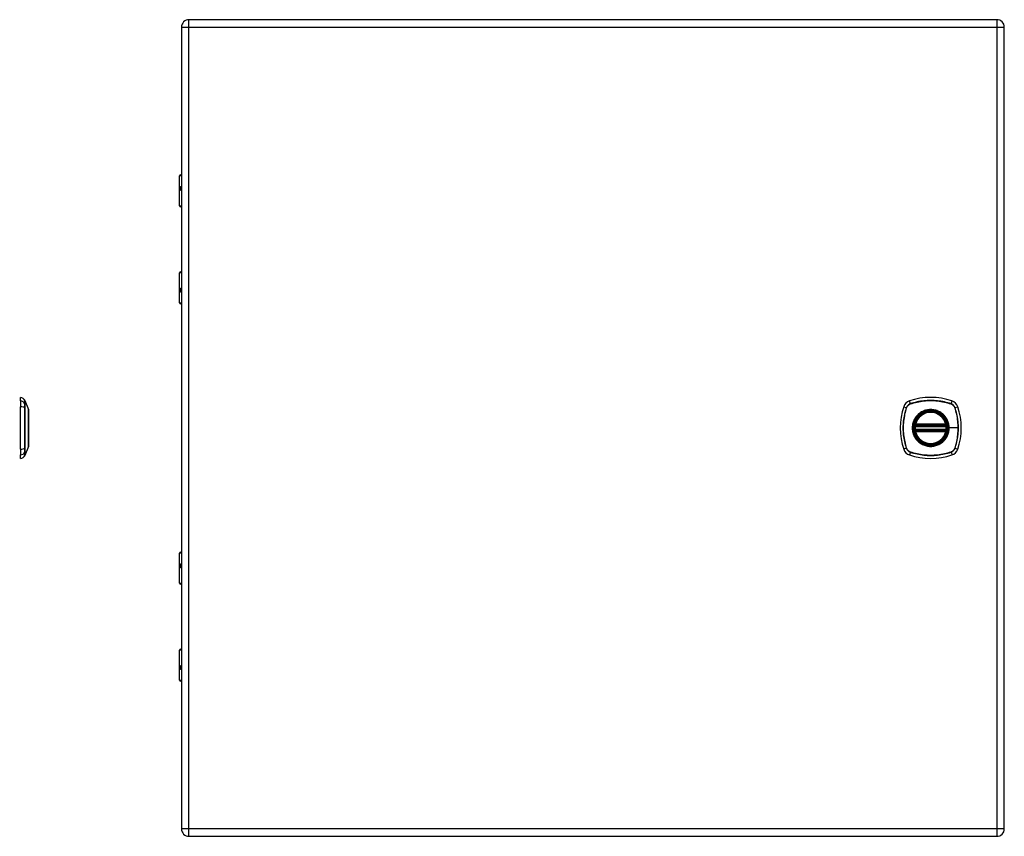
# Model space of a CAD drawing. Header units: inches. Extents: x 2.8 to 76.4, y 4.6 to 40.7.
# Tile 61 of 69: x 23.1 to 42.1, y 15 to 30.8. Entities that reach past the tile are written whole.
import ezdxf

# ---------------------------------------------------------------- set-up
doc = ezdxf.new("R2010")
doc.units = ezdxf.units.IN
doc.header["$MEASUREMENT"] = 0
doc.layers.add('Visible Edges(ANSI)', color=7, linetype='Continuous', lineweight=25)
doc.layers.add('Visible Tangent Edges(ANSI)', color=7, linetype='Continuous', lineweight=25)

msp = doc.modelspace()

# ---------------------------------------------------------------- linework, layer by layer
at = {"layer": 'Visible Edges(ANSI)'}
for p, q in [((41.982, 30.77), (26.356, 30.77)), ((26.21, 30.624), (26.21, 15.113)), ((42.128, 15.113), (42.128, 30.624)), ((26.175, 27.166), (26.175, 27.75)), ((26.195, 27.77), (26.21, 27.77)), ((26.21, 27.526), (26.207, 27.526)), ((26.207, 27.482), (26.21, 27.482)), ((26.21, 27.15), (26.191, 27.15)), ((26.175, 25.29), (26.175, 25.874)), ((26.191, 25.89), (26.21, 25.89)), ((26.21, 25.557), (26.207, 25.557)), ((26.207, 25.514), (26.21, 25.514)), ((26.21, 25.27), (26.195, 25.27)), ((23.097, 23.391), (23.097, 23.459)), ((23.097, 23.391), (23.097, 23.281)), ((23.097, 22.457), (23.097, 23.281)), ((23.184, 23.4), (23.252, 23.226)), ((40.407, 22.908), (41.001, 22.908)), ((40.411, 22.928), (40.997, 22.928)), ((41.001, 22.83), (40.407, 22.83)), ((40.997, 22.81), (40.411, 22.81)), ((23.252, 22.512), (23.184, 22.338)), ((23.097, 22.457), (23.097, 22.346)), ((23.097, 22.278), (23.097, 22.346)), ((26.175, 19.863), (26.175, 20.447)), ((26.195, 20.467), (26.21, 20.467)), ((26.21, 20.223), (26.207, 20.223)), ((26.207, 20.179), (26.21, 20.179)), ((26.21, 19.847), (26.191, 19.847)), ((26.175, 17.987), (26.175, 18.571)), ((26.191, 18.587), (26.21, 18.587)), ((26.21, 18.254), (26.207, 18.254)), ((26.207, 18.211), (26.21, 18.211)), ((26.21, 17.967), (26.195, 17.967)), ((26.356, 14.967), (41.982, 14.967))]:
    msp.add_line(p, q, dxfattribs=at)
at = {"layer": 'Visible Edges(ANSI)', "flags": 128}
for points in [[(23.252, 22.514), (23.252, 22.514), (23.252, 22.515), (23.252, 22.518), (23.252, 22.521), (23.252, 22.524), (23.252, 22.529), (23.252, 22.535), (23.252, 22.541), (23.252, 22.548), (23.252, 22.556), (23.252, 22.564), (23.252, 22.574), (23.252, 22.584), (23.252, 22.594), (23.252, 22.606), (23.252, 22.618), (23.252, 22.63), (23.252, 22.643), (23.252, 22.657), (23.252, 22.671), (23.252, 22.686), (23.252, 22.701), (23.252, 22.717), (23.252, 22.733), (23.252, 22.749), (23.252, 22.766), (23.252, 22.782), (23.252, 22.8), (23.252, 22.817), (23.252, 22.834), (23.252, 22.851), (23.252, 22.869), (23.252, 22.886), (23.252, 22.904), (23.252, 22.921), (23.252, 22.938), (23.252, 22.955), (23.252, 22.972), (23.252, 22.989), (23.252, 23.005), (23.252, 23.021), (23.252, 23.037), (23.252, 23.052), (23.252, 23.067), (23.252, 23.081), (23.252, 23.094), (23.252, 23.108), (23.252, 23.12), (23.252, 23.132), (23.252, 23.144), (23.252, 23.154), (23.252, 23.164), (23.252, 23.173), (23.252, 23.182), (23.252, 23.19), (23.252, 23.197), (23.252, 23.203), (23.252, 23.209), (23.252, 23.213), (23.252, 23.217), (23.252, 23.22), (23.252, 23.222), (23.252, 23.224), (23.252, 23.224)], [(40.395, 22.922), (40.395, 22.922), (40.395, 22.922), (40.395, 22.922), (40.395, 22.921), (40.395, 22.921), (40.395, 22.92), (40.395, 22.92), (40.395, 22.919), (40.395, 22.918), (40.395, 22.917), (40.394, 22.916), (40.394, 22.915), (40.394, 22.914), (40.394, 22.912), (40.394, 22.911), (40.393, 22.91), (40.393, 22.908), (40.393, 22.907), (40.393, 22.905), (40.393, 22.904), (40.393, 22.902), (40.392, 22.901), (40.392, 22.899), (40.392, 22.898)], [(41.015, 22.898), (41.015, 22.899), (41.015, 22.901), (41.015, 22.902), (41.015, 22.904), (41.015, 22.905), (41.014, 22.907), (41.014, 22.908), (41.014, 22.91), (41.014, 22.911), (41.014, 22.912), (41.014, 22.914), (41.013, 22.915), (41.013, 22.916), (41.013, 22.917), (41.013, 22.918), (41.013, 22.919), (41.013, 22.92), (41.013, 22.92), (41.012, 22.921), (41.012, 22.921), (41.012, 22.922), (41.012, 22.922), (41.012, 22.922), (41.012, 22.922)], [(40.392, 22.84), (40.392, 22.839), (40.392, 22.837), (40.393, 22.835), (40.393, 22.834), (40.393, 22.832), (40.393, 22.831), (40.393, 22.829), (40.393, 22.828), (40.394, 22.827), (40.394, 22.825), (40.394, 22.824), (40.394, 22.823), (40.394, 22.822), (40.395, 22.821), (40.395, 22.82), (40.395, 22.819), (40.395, 22.818), (40.395, 22.818), (40.395, 22.817), (40.395, 22.817), (40.395, 22.816), (40.395, 22.816), (40.395, 22.816), (40.395, 22.816)], [(41.012, 22.816), (41.012, 22.816), (41.012, 22.816), (41.012, 22.816), (41.012, 22.817), (41.012, 22.817), (41.013, 22.818), (41.013, 22.818), (41.013, 22.819), (41.013, 22.82), (41.013, 22.821), (41.013, 22.822), (41.013, 22.823), (41.014, 22.824), (41.014, 22.825), (41.014, 22.827), (41.014, 22.828), (41.014, 22.829), (41.014, 22.831), (41.015, 22.832), (41.015, 22.834), (41.015, 22.835), (41.015, 22.837), (41.015, 22.839), (41.015, 22.84)]]:
    msp.add_lwpolyline(points, dxfattribs=at)
at = {"layer": 'Visible Edges(ANSI)'}
for radius in [0.32, 0.315]:
    msp.add_circle((40.704, 22.869), radius, dxfattribs=at)
for centre, radius, start, end in [((26.356, 30.624), 0.146, 90, 180), ((41.982, 30.624), 0.146, 0, 90), ((26.195, 27.75), 0.0197, 90, 180), ((26.191, 27.166), 0.0157, 180, 270), ((26.191, 25.874), 0.0157, 90, 180), ((26.195, 25.29), 0.0197, 180, 270), ((23.105, 23.4), 0.0394, 101.537, 126.8699), ((23.081, 23.342), 0.118, 29.7291, 82.0587), ((40.704, 22.18), 1.28, 71.2278, 108.7722), ((23.175, 23.396), 0.00984, 21.2505, 29.7291), ((41.393, 22.869), 1.28, 161.2278, 198.7722), ((40.349, 23.224), 0.177, 108.7722, 161.2278), ((41.059, 23.224), 0.177, 18.7722, 71.2278), ((40.015, 22.869), 1.28, 341.2278, 18.7722), ((23.247, 23.224), 0.00492, 0.2088, 21.2505), ((40.704, 22.869), 0.313, 13.6344, 166.3656), ((40.704, 22.869), 0.313, 174.7499, 185.2501), ((40.704, 22.869), 0.313, 166.3656, 170.216), ((40.407, 22.92), 0.0118, 170.216, 270), ((40.411, 22.94), 0.0118, 166.3656, 270), ((40.997, 22.94), 0.0118, 270, 13.6344), ((41.001, 22.92), 0.0118, 270, 9.784), ((40.704, 22.869), 0.313, 9.784, 13.6344), ((40.704, 22.869), 0.313, 354.7499, 5.2501), ((40.407, 22.818), 0.0118, 90, 189.784), ((40.704, 22.869), 0.313, 189.784, 193.6344), ((40.411, 22.798), 0.0118, 90, 193.6344), ((40.704, 22.869), 0.313, 193.6344, 346.3656), ((40.997, 22.798), 0.0118, 346.3656, 90), ((41.001, 22.818), 0.0118, 350.216, 90), ((40.704, 22.869), 0.313, 346.3656, 350.216), ((23.247, 22.514), 0.00492, 338.7495, 359.7912), ((23.105, 22.337), 0.0394, 233.1301, 258.463), ((23.081, 22.395), 0.118, 277.9413, 330.2709), ((23.175, 22.342), 0.00984, 330.2709, 338.7495), ((40.349, 22.514), 0.177, 198.7722, 251.2278), ((40.704, 23.558), 1.28, 251.2278, 288.7722), ((41.059, 22.514), 0.177, 288.7722, 341.2278), ((26.195, 20.447), 0.0197, 90, 180), ((26.191, 19.863), 0.0157, 180, 270), ((26.191, 18.571), 0.0157, 90, 180), ((26.195, 17.987), 0.0197, 180, 270), ((26.356, 15.113), 0.146, 180, 270), ((41.982, 15.113), 0.146, 270, 0)]:
    msp.add_arc(centre, radius, start, end, dxfattribs=at)
at = {"layer": 'Visible Tangent Edges(ANSI)'}
for p, q in [((26.356, 30.624), (26.356, 30.77)), ((41.982, 30.77), (41.982, 30.624)), ((26.21, 30.624), (26.356, 30.624)), ((26.356, 30.624), (41.982, 30.624)), ((26.356, 15.113), (26.356, 30.624)), ((41.982, 30.624), (42.128, 30.624)), ((41.982, 30.624), (41.982, 15.113)), ((26.21, 27.75), (26.175, 27.75)), ((26.198, 27.536), (26.21, 27.536)), ((26.21, 27.473), (26.198, 27.473)), ((26.175, 27.166), (26.21, 27.166)), ((26.21, 25.874), (26.175, 25.874)), ((26.198, 25.567), (26.21, 25.567)), ((26.21, 25.504), (26.198, 25.504)), ((26.175, 25.29), (26.21, 25.29)), ((23.184, 23.334), (23.184, 23.335)), ((23.184, 23.261), (23.184, 23.261)), ((40.181, 23.281), (40.236, 23.262)), ((40.238, 23.261), (40.238, 23.261)), ((40.311, 23.336), (40.292, 23.391)), ((40.311, 23.334), (40.312, 23.335)), ((41.096, 23.335), (41.096, 23.334)), ((41.097, 23.336), (41.116, 23.391)), ((41.169, 23.261), (41.169, 23.261)), ((41.171, 23.262), (41.226, 23.281)), ((40.392, 22.898), (40.404, 22.896)), ((40.401, 22.921), (40.395, 22.922)), ((40.4, 22.943), (40.411, 22.94)), ((40.404, 22.896), (41.004, 22.896)), ((40.407, 22.908), (40.407, 22.918)), ((40.411, 22.928), (40.411, 22.94)), ((40.997, 22.94), (40.411, 22.94)), ((40.411, 22.918), (40.411, 22.928)), ((40.411, 22.918), (40.997, 22.918)), ((40.997, 22.94), (41.008, 22.943)), ((40.997, 22.94), (40.997, 22.928)), ((40.997, 22.928), (40.997, 22.918)), ((41.001, 22.918), (41.001, 22.908)), ((41.004, 22.896), (41.015, 22.898)), ((41.012, 22.922), (41.006, 22.921)), ((41.056, 22.869), (41.061, 22.869)), ((41.235, 22.869), (41.061, 22.869)), ((40.392, 22.84), (40.404, 22.841)), ((40.395, 22.816), (40.401, 22.817)), ((40.411, 22.798), (40.4, 22.795)), ((41.004, 22.841), (40.404, 22.841)), ((40.407, 22.819), (40.407, 22.83)), ((40.411, 22.81), (40.411, 22.82)), ((40.997, 22.82), (40.411, 22.82)), ((40.411, 22.798), (40.411, 22.81)), ((40.411, 22.798), (40.997, 22.798)), ((40.997, 22.82), (40.997, 22.81)), ((40.997, 22.81), (40.997, 22.798)), ((41.008, 22.795), (40.997, 22.798)), ((41.001, 22.83), (41.001, 22.819)), ((41.004, 22.841), (41.015, 22.84)), ((41.006, 22.817), (41.012, 22.816)), ((23.184, 22.476), (23.184, 22.477)), ((40.236, 22.476), (40.181, 22.457)), ((40.238, 22.476), (40.238, 22.477)), ((41.169, 22.477), (41.169, 22.476)), ((41.171, 22.476), (41.226, 22.457)), ((23.184, 22.403), (23.184, 22.403)), ((40.311, 22.401), (40.292, 22.346)), ((40.312, 22.403), (40.311, 22.403)), ((41.096, 22.403), (41.096, 22.403)), ((41.097, 22.401), (41.116, 22.346)), ((26.21, 20.447), (26.175, 20.447)), ((26.198, 20.233), (26.21, 20.233)), ((26.21, 20.17), (26.198, 20.17)), ((26.175, 19.863), (26.21, 19.863)), ((26.21, 18.571), (26.175, 18.571)), ((26.198, 18.264), (26.21, 18.264)), ((26.21, 18.201), (26.198, 18.201)), ((26.175, 17.987), (26.21, 17.987)), ((26.356, 15.113), (26.21, 15.113)), ((26.356, 14.967), (26.356, 15.113)), ((41.982, 15.113), (26.356, 15.113)), ((41.982, 15.113), (41.982, 14.967)), ((42.128, 15.113), (41.982, 15.113))]:
    msp.add_line(p, q, dxfattribs=at)
at = {"layer": 'Visible Tangent Edges(ANSI)', "flags": 128}
for points in [[(26.198, 27.536), (26.196, 27.535), (26.194, 27.535), (26.192, 27.534), (26.19, 27.532), (26.189, 27.53), (26.187, 27.527), (26.186, 27.524), (26.185, 27.52), (26.185, 27.517), (26.184, 27.513), (26.184, 27.508), (26.184, 27.504), (26.184, 27.5), (26.184, 27.496), (26.185, 27.492), (26.186, 27.488), (26.186, 27.484), (26.188, 27.481), (26.189, 27.479), (26.19, 27.476), (26.192, 27.475), (26.194, 27.474), (26.196, 27.473), (26.198, 27.473)], [(26.207, 27.482), (26.205, 27.483), (26.203, 27.483), (26.201, 27.484), (26.199, 27.485), (26.198, 27.487), (26.197, 27.488), (26.196, 27.491), (26.195, 27.493), (26.194, 27.495), (26.194, 27.498), (26.193, 27.501), (26.193, 27.504), (26.193, 27.507), (26.194, 27.51), (26.194, 27.513), (26.195, 27.515), (26.196, 27.518), (26.197, 27.52), (26.198, 27.522), (26.199, 27.523), (26.201, 27.524), (26.203, 27.525), (26.205, 27.526), (26.207, 27.526)], [(26.198, 25.567), (26.196, 25.567), (26.194, 25.566), (26.192, 25.565), (26.19, 25.563), (26.189, 25.561), (26.188, 25.559), (26.186, 25.555), (26.186, 25.552), (26.185, 25.548), (26.184, 25.544), (26.184, 25.54), (26.184, 25.536), (26.184, 25.531), (26.184, 25.527), (26.185, 25.523), (26.185, 25.519), (26.186, 25.516), (26.187, 25.513), (26.189, 25.51), (26.19, 25.508), (26.192, 25.506), (26.194, 25.505), (26.196, 25.504), (26.198, 25.504)], [(26.207, 25.514), (26.205, 25.514), (26.203, 25.515), (26.201, 25.515), (26.199, 25.517), (26.198, 25.518), (26.197, 25.52), (26.196, 25.522), (26.195, 25.524), (26.194, 25.527), (26.194, 25.53), (26.193, 25.533), (26.193, 25.536), (26.193, 25.539), (26.194, 25.542), (26.194, 25.544), (26.195, 25.547), (26.196, 25.549), (26.197, 25.551), (26.198, 25.553), (26.199, 25.555), (26.201, 25.556), (26.203, 25.557), (26.205, 25.557), (26.207, 25.557)], [(23.183, 23.401), (23.183, 23.401), (23.183, 23.401), (23.183, 23.4), (23.183, 23.399), (23.183, 23.398), (23.183, 23.397), (23.183, 23.395), (23.183, 23.394), (23.183, 23.392), (23.183, 23.39), (23.183, 23.387), (23.183, 23.385), (23.183, 23.382), (23.183, 23.379), (23.183, 23.376), (23.183, 23.372), (23.183, 23.368), (23.183, 23.365), (23.183, 23.36), (23.183, 23.356), (23.183, 23.351), (23.183, 23.347), (23.183, 23.342), (23.183, 23.336)], [(23.183, 23.336), (23.183, 23.335), (23.183, 23.333), (23.183, 23.331), (23.183, 23.329), (23.183, 23.327), (23.183, 23.325), (23.183, 23.322), (23.183, 23.32), (23.183, 23.317), (23.183, 23.314), (23.183, 23.311), (23.183, 23.308), (23.183, 23.305), (23.183, 23.301), (23.183, 23.298), (23.183, 23.294), (23.183, 23.29), (23.183, 23.287), (23.183, 23.283), (23.183, 23.279), (23.183, 23.275), (23.183, 23.27), (23.183, 23.266), (23.183, 23.262)], [(23.183, 23.262), (23.183, 23.23), (23.183, 23.198), (23.183, 23.166), (23.183, 23.133), (23.183, 23.101), (23.183, 23.068), (23.183, 23.035), (23.183, 23.001), (23.183, 22.968), (23.183, 22.935), (23.183, 22.901), (23.183, 22.868), (23.183, 22.835), (23.183, 22.802), (23.183, 22.768), (23.183, 22.735), (23.183, 22.702), (23.183, 22.669), (23.183, 22.636), (23.183, 22.604), (23.183, 22.572), (23.183, 22.539), (23.183, 22.507), (23.183, 22.476)], [(23.184, 23.335), (23.184, 23.34), (23.184, 23.345), (23.184, 23.35), (23.184, 23.354), (23.184, 23.359), (23.184, 23.363), (23.184, 23.367), (23.184, 23.371), (23.184, 23.374), (23.184, 23.377), (23.184, 23.38), (23.184, 23.383), (23.184, 23.386), (23.184, 23.388), (23.184, 23.39), (23.184, 23.392), (23.184, 23.394), (23.184, 23.396), (23.184, 23.397), (23.184, 23.398), (23.184, 23.399), (23.184, 23.399), (23.184, 23.4), (23.184, 23.4)], [(23.184, 23.261), (23.184, 23.265), (23.184, 23.27), (23.184, 23.274), (23.184, 23.278), (23.184, 23.282), (23.184, 23.285), (23.184, 23.289), (23.184, 23.293), (23.184, 23.296), (23.184, 23.3), (23.184, 23.303), (23.184, 23.306), (23.184, 23.309), (23.184, 23.312), (23.184, 23.315), (23.184, 23.318), (23.184, 23.32), (23.184, 23.323), (23.184, 23.325), (23.184, 23.327), (23.184, 23.329), (23.184, 23.331), (23.184, 23.333), (23.184, 23.334)], [(23.184, 22.477), (23.184, 22.508), (23.184, 22.54), (23.184, 22.572), (23.184, 22.605), (23.184, 22.637), (23.184, 22.67), (23.184, 22.703), (23.184, 22.736), (23.184, 22.769), (23.184, 22.802), (23.184, 22.835), (23.184, 22.868), (23.184, 22.901), (23.184, 22.935), (23.184, 22.968), (23.184, 23.001), (23.184, 23.034), (23.184, 23.067), (23.184, 23.1), (23.184, 23.133), (23.184, 23.165), (23.184, 23.197), (23.184, 23.229), (23.184, 23.261)], [(40.236, 23.262), (40.226, 23.23), (40.217, 23.198), (40.208, 23.166), (40.2, 23.133), (40.194, 23.101), (40.188, 23.068), (40.183, 23.035), (40.179, 23.001), (40.176, 22.968), (40.173, 22.935), (40.172, 22.901), (40.172, 22.868), (40.172, 22.835), (40.174, 22.802), (40.176, 22.768), (40.179, 22.735), (40.183, 22.702), (40.188, 22.669), (40.194, 22.636), (40.201, 22.604), (40.208, 22.572), (40.217, 22.539), (40.226, 22.507), (40.236, 22.476)], [(40.238, 22.477), (40.228, 22.508), (40.218, 22.54), (40.21, 22.572), (40.202, 22.605), (40.195, 22.637), (40.189, 22.67), (40.184, 22.703), (40.18, 22.736), (40.177, 22.769), (40.175, 22.802), (40.173, 22.835), (40.173, 22.868), (40.173, 22.901), (40.175, 22.935), (40.177, 22.968), (40.18, 23.001), (40.184, 23.034), (40.189, 23.067), (40.195, 23.1), (40.202, 23.133), (40.21, 23.165), (40.218, 23.197), (40.228, 23.229), (40.238, 23.261)], [(40.311, 23.336), (40.306, 23.335), (40.302, 23.333), (40.298, 23.331), (40.294, 23.329), (40.29, 23.327), (40.286, 23.325), (40.282, 23.322), (40.279, 23.32), (40.275, 23.317), (40.271, 23.314), (40.268, 23.311), (40.265, 23.308), (40.262, 23.305), (40.259, 23.301), (40.256, 23.298), (40.253, 23.294), (40.25, 23.29), (40.248, 23.287), (40.245, 23.283), (40.243, 23.279), (40.241, 23.275), (40.239, 23.27), (40.238, 23.266), (40.236, 23.262)], [(40.238, 23.261), (40.24, 23.265), (40.242, 23.27), (40.243, 23.274), (40.245, 23.278), (40.248, 23.282), (40.25, 23.285), (40.252, 23.289), (40.255, 23.293), (40.258, 23.296), (40.26, 23.3), (40.263, 23.303), (40.266, 23.306), (40.27, 23.309), (40.273, 23.312), (40.276, 23.315), (40.28, 23.318), (40.284, 23.32), (40.287, 23.323), (40.291, 23.325), (40.295, 23.327), (40.299, 23.329), (40.303, 23.331), (40.307, 23.333), (40.311, 23.334)], [(41.097, 23.336), (41.065, 23.347), (41.033, 23.356), (41.001, 23.365), (40.968, 23.372), (40.936, 23.379), (40.903, 23.385), (40.87, 23.39), (40.836, 23.394), (40.803, 23.397), (40.77, 23.399), (40.736, 23.401), (40.703, 23.401), (40.67, 23.401), (40.637, 23.399), (40.603, 23.397), (40.57, 23.394), (40.537, 23.39), (40.504, 23.385), (40.471, 23.379), (40.439, 23.372), (40.406, 23.365), (40.374, 23.356), (40.342, 23.347), (40.311, 23.336)], [(40.312, 23.335), (40.343, 23.345), (40.375, 23.354), (40.407, 23.363), (40.44, 23.371), (40.472, 23.377), (40.505, 23.383), (40.537, 23.388), (40.57, 23.392), (40.604, 23.396), (40.637, 23.398), (40.67, 23.399), (40.703, 23.4), (40.736, 23.399), (40.77, 23.398), (40.803, 23.396), (40.836, 23.392), (40.869, 23.388), (40.902, 23.383), (40.935, 23.377), (40.968, 23.371), (41, 23.363), (41.032, 23.354), (41.064, 23.345), (41.096, 23.335)], [(41.096, 23.334), (41.1, 23.333), (41.105, 23.331), (41.109, 23.329), (41.113, 23.327), (41.116, 23.325), (41.12, 23.323), (41.124, 23.32), (41.128, 23.318), (41.131, 23.315), (41.135, 23.312), (41.138, 23.309), (41.141, 23.306), (41.144, 23.303), (41.147, 23.3), (41.15, 23.296), (41.153, 23.293), (41.155, 23.289), (41.158, 23.285), (41.16, 23.282), (41.162, 23.278), (41.164, 23.274), (41.166, 23.27), (41.168, 23.265), (41.169, 23.261)], [(41.171, 23.262), (41.17, 23.266), (41.168, 23.27), (41.166, 23.275), (41.164, 23.279), (41.162, 23.283), (41.16, 23.287), (41.157, 23.29), (41.155, 23.294), (41.152, 23.298), (41.149, 23.301), (41.146, 23.305), (41.143, 23.308), (41.14, 23.311), (41.136, 23.314), (41.133, 23.317), (41.129, 23.32), (41.125, 23.322), (41.122, 23.325), (41.118, 23.327), (41.114, 23.329), (41.11, 23.331), (41.105, 23.333), (41.101, 23.335), (41.097, 23.336)], [(41.169, 23.261), (41.175, 23.245), (41.18, 23.229), (41.185, 23.213), (41.189, 23.197), (41.194, 23.181), (41.198, 23.165), (41.202, 23.149), (41.205, 23.133), (41.209, 23.117), (41.212, 23.101), (41.215, 23.084), (41.218, 23.068), (41.221, 23.051), (41.223, 23.035), (41.225, 23.018), (41.227, 23.002), (41.229, 22.985), (41.231, 22.969), (41.232, 22.952), (41.233, 22.935), (41.234, 22.919), (41.234, 22.902), (41.235, 22.885), (41.235, 22.869)], [(41.171, 22.476), (41.182, 22.507), (41.191, 22.539), (41.2, 22.572), (41.207, 22.604), (41.214, 22.637), (41.22, 22.67), (41.225, 22.703), (41.229, 22.736), (41.232, 22.769), (41.234, 22.803), (41.236, 22.836), (41.236, 22.869), (41.235, 22.903), (41.234, 22.936), (41.232, 22.969), (41.229, 23.002), (41.225, 23.035), (41.22, 23.068), (41.214, 23.101), (41.207, 23.134), (41.199, 23.166), (41.191, 23.198), (41.182, 23.23), (41.171, 23.262)], [(23.252, 23.226), (23.252, 23.226), (23.252, 23.225), (23.252, 23.224), (23.252, 23.223), (23.252, 23.222), (23.252, 23.22), (23.252, 23.218), (23.252, 23.216), (23.252, 23.214), (23.252, 23.211), (23.252, 23.208), (23.252, 23.204), (23.252, 23.201), (23.252, 23.197), (23.252, 23.193), (23.252, 23.188), (23.252, 23.184), (23.252, 23.179), (23.252, 23.173), (23.252, 23.168), (23.252, 23.162), (23.252, 23.156), (23.252, 23.15), (23.252, 23.144)], [(23.252, 23.144), (23.252, 23.142), (23.252, 23.14), (23.252, 23.138), (23.252, 23.136), (23.252, 23.134), (23.252, 23.133), (23.252, 23.131), (23.252, 23.129), (23.252, 23.127), (23.252, 23.125), (23.252, 23.123), (23.252, 23.121), (23.252, 23.119), (23.252, 23.117), (23.252, 23.115), (23.252, 23.113), (23.252, 23.111), (23.252, 23.109), (23.252, 23.107), (23.252, 23.105), (23.252, 23.103), (23.252, 23.101), (23.252, 23.099), (23.252, 23.096)], [(23.252, 23.096), (23.252, 23.08), (23.252, 23.063), (23.252, 23.046), (23.252, 23.028), (23.252, 23.009), (23.252, 22.99), (23.252, 22.97), (23.252, 22.95), (23.252, 22.93), (23.252, 22.91), (23.252, 22.889), (23.252, 22.869), (23.252, 22.848), (23.252, 22.828), (23.252, 22.807), (23.252, 22.787), (23.252, 22.767), (23.252, 22.748), (23.252, 22.728), (23.252, 22.71), (23.252, 22.692), (23.252, 22.674), (23.252, 22.657), (23.252, 22.641)], [(40.429, 23.096), (40.417, 23.08), (40.405, 23.063), (40.394, 23.046), (40.384, 23.028), (40.376, 23.009), (40.368, 22.99), (40.362, 22.97), (40.356, 22.95), (40.352, 22.93), (40.349, 22.91), (40.348, 22.889), (40.347, 22.869), (40.348, 22.848), (40.349, 22.828), (40.352, 22.807), (40.356, 22.787), (40.362, 22.767), (40.368, 22.748), (40.376, 22.728), (40.384, 22.71), (40.394, 22.692), (40.405, 22.674), (40.417, 22.657), (40.429, 22.641)], [(41.056, 22.869), (41.047, 22.79), (41.021, 22.716), (40.979, 22.649), (40.923, 22.593), (40.857, 22.551), (40.782, 22.526), (40.703, 22.517), (40.625, 22.526), (40.551, 22.552), (40.484, 22.594), (40.428, 22.649), (40.386, 22.716), (40.36, 22.791), (40.352, 22.869), (40.361, 22.948), (40.387, 23.022), (40.429, 23.089), (40.484, 23.144), (40.551, 23.186), (40.625, 23.212), (40.704, 23.221), (40.783, 23.212), (40.857, 23.186), (40.924, 23.144), (40.979, 23.089), (41.021, 23.022), (41.047, 22.947), (41.056, 22.869)], [(40.476, 23.144), (40.474, 23.142), (40.472, 23.14), (40.47, 23.138), (40.468, 23.136), (40.466, 23.134), (40.464, 23.133), (40.462, 23.131), (40.46, 23.129), (40.458, 23.127), (40.456, 23.125), (40.454, 23.123), (40.452, 23.121), (40.45, 23.119), (40.448, 23.117), (40.446, 23.115), (40.444, 23.113), (40.442, 23.111), (40.44, 23.109), (40.438, 23.107), (40.436, 23.105), (40.435, 23.103), (40.433, 23.101), (40.431, 23.099), (40.429, 23.096)], [(40.931, 23.144), (40.915, 23.156), (40.898, 23.168), (40.881, 23.179), (40.863, 23.188), (40.844, 23.197), (40.825, 23.205), (40.805, 23.211), (40.785, 23.216), (40.765, 23.22), (40.745, 23.223), (40.724, 23.225), (40.704, 23.226), (40.683, 23.225), (40.663, 23.223), (40.642, 23.22), (40.622, 23.216), (40.602, 23.211), (40.583, 23.204), (40.563, 23.197), (40.545, 23.188), (40.527, 23.179), (40.509, 23.168), (40.492, 23.156), (40.476, 23.144)], [(40.978, 23.096), (40.977, 23.099), (40.975, 23.101), (40.973, 23.103), (40.971, 23.105), (40.969, 23.107), (40.967, 23.109), (40.966, 23.111), (40.964, 23.113), (40.962, 23.115), (40.96, 23.117), (40.958, 23.119), (40.956, 23.121), (40.954, 23.123), (40.952, 23.125), (40.95, 23.127), (40.948, 23.129), (40.946, 23.131), (40.944, 23.133), (40.942, 23.134), (40.94, 23.136), (40.938, 23.138), (40.936, 23.14), (40.933, 23.142), (40.931, 23.144)], [(41.061, 22.869), (41.061, 22.879), (41.06, 22.889), (41.059, 22.9), (41.058, 22.91), (41.057, 22.92), (41.055, 22.93), (41.053, 22.94), (41.051, 22.951), (41.049, 22.961), (41.046, 22.97), (41.043, 22.98), (41.039, 22.99), (41.036, 23), (41.032, 23.009), (41.028, 23.018), (41.023, 23.028), (41.019, 23.037), (41.014, 23.046), (41.008, 23.055), (41.003, 23.063), (40.997, 23.072), (40.991, 23.08), (40.985, 23.088), (40.978, 23.096)], [(40.4, 22.943), (40.399, 22.942), (40.399, 22.941), (40.399, 22.94), (40.399, 22.939), (40.399, 22.938), (40.399, 22.937), (40.399, 22.936), (40.399, 22.935), (40.399, 22.934), (40.399, 22.933), (40.399, 22.932), (40.399, 22.931), (40.399, 22.93), (40.399, 22.929), (40.399, 22.929), (40.399, 22.928), (40.399, 22.927), (40.399, 22.926), (40.4, 22.925), (40.4, 22.924), (40.4, 22.923), (40.401, 22.923), (40.401, 22.922), (40.401, 22.921)], [(40.401, 22.921), (40.402, 22.921), (40.402, 22.921), (40.402, 22.921), (40.402, 22.92), (40.402, 22.92), (40.403, 22.92), (40.403, 22.92), (40.403, 22.92), (40.403, 22.92), (40.403, 22.92), (40.404, 22.919), (40.404, 22.919), (40.404, 22.919), (40.404, 22.919), (40.405, 22.919), (40.405, 22.919), (40.405, 22.919), (40.405, 22.919), (40.406, 22.919), (40.406, 22.919), (40.406, 22.919), (40.406, 22.918), (40.407, 22.918), (40.407, 22.918)], [(40.404, 22.896), (40.404, 22.897), (40.404, 22.898), (40.404, 22.899), (40.405, 22.9), (40.405, 22.9), (40.405, 22.901), (40.405, 22.902), (40.405, 22.902), (40.405, 22.903), (40.406, 22.904), (40.406, 22.904), (40.406, 22.905), (40.406, 22.905), (40.406, 22.906), (40.406, 22.906), (40.406, 22.907), (40.407, 22.907), (40.407, 22.907), (40.407, 22.908), (40.407, 22.908), (40.407, 22.908), (40.407, 22.908), (40.407, 22.908), (40.407, 22.908)], [(40.407, 22.918), (40.407, 22.918), (40.407, 22.918), (40.408, 22.918), (40.408, 22.918), (40.408, 22.918), (40.408, 22.918), (40.408, 22.918), (40.408, 22.918), (40.409, 22.918), (40.409, 22.918), (40.409, 22.918), (40.409, 22.918), (40.409, 22.918), (40.409, 22.918), (40.41, 22.918), (40.41, 22.918), (40.41, 22.918), (40.41, 22.918), (40.41, 22.918), (40.41, 22.918), (40.411, 22.918), (40.411, 22.918), (40.411, 22.918), (40.411, 22.918)], [(40.978, 22.641), (40.985, 22.649), (40.991, 22.658), (40.997, 22.666), (41.003, 22.674), (41.008, 22.683), (41.014, 22.692), (41.019, 22.701), (41.023, 22.71), (41.028, 22.719), (41.032, 22.729), (41.036, 22.738), (41.039, 22.748), (41.043, 22.758), (41.046, 22.767), (41.049, 22.777), (41.051, 22.787), (41.053, 22.797), (41.055, 22.807), (41.057, 22.818), (41.058, 22.828), (41.059, 22.838), (41.06, 22.848), (41.061, 22.859), (41.061, 22.869)], [(40.997, 22.918), (40.997, 22.918), (40.997, 22.918), (40.997, 22.918), (40.997, 22.918), (40.997, 22.918), (40.998, 22.918), (40.998, 22.918), (40.998, 22.918), (40.998, 22.918), (40.998, 22.918), (40.998, 22.918), (40.999, 22.918), (40.999, 22.918), (40.999, 22.918), (40.999, 22.918), (40.999, 22.918), (40.999, 22.918), (41, 22.918), (41, 22.918), (41, 22.918), (41, 22.918), (41, 22.918), (41, 22.918), (41.001, 22.918)], [(41.001, 22.918), (41.001, 22.918), (41.001, 22.918), (41.001, 22.919), (41.002, 22.919), (41.002, 22.919), (41.002, 22.919), (41.002, 22.919), (41.003, 22.919), (41.003, 22.919), (41.003, 22.919), (41.003, 22.919), (41.004, 22.919), (41.004, 22.919), (41.004, 22.92), (41.004, 22.92), (41.005, 22.92), (41.005, 22.92), (41.005, 22.92), (41.005, 22.92), (41.006, 22.92), (41.006, 22.921), (41.006, 22.921), (41.006, 22.921), (41.006, 22.921)], [(41.001, 22.908), (41.001, 22.908), (41.001, 22.908), (41.001, 22.908), (41.001, 22.908), (41.001, 22.908), (41.001, 22.907), (41.001, 22.907), (41.001, 22.907), (41.001, 22.906), (41.001, 22.906), (41.002, 22.905), (41.002, 22.905), (41.002, 22.904), (41.002, 22.904), (41.002, 22.903), (41.002, 22.902), (41.003, 22.902), (41.003, 22.901), (41.003, 22.9), (41.003, 22.9), (41.003, 22.899), (41.003, 22.898), (41.004, 22.897), (41.004, 22.896)], [(41.006, 22.921), (41.007, 22.922), (41.007, 22.923), (41.007, 22.923), (41.008, 22.924), (41.008, 22.925), (41.008, 22.926), (41.008, 22.927), (41.009, 22.928), (41.009, 22.929), (41.009, 22.929), (41.009, 22.93), (41.009, 22.931), (41.009, 22.932), (41.009, 22.933), (41.009, 22.934), (41.009, 22.935), (41.009, 22.936), (41.009, 22.937), (41.009, 22.938), (41.009, 22.939), (41.009, 22.94), (41.008, 22.941), (41.008, 22.942), (41.008, 22.943)], [(41.235, 22.869), (41.235, 22.852), (41.234, 22.836), (41.234, 22.819), (41.233, 22.803), (41.232, 22.786), (41.231, 22.769), (41.229, 22.753), (41.227, 22.736), (41.225, 22.72), (41.223, 22.703), (41.221, 22.687), (41.218, 22.67), (41.215, 22.654), (41.212, 22.637), (41.209, 22.621), (41.205, 22.605), (41.202, 22.589), (41.198, 22.572), (41.194, 22.556), (41.189, 22.54), (41.185, 22.524), (41.18, 22.508), (41.175, 22.493), (41.169, 22.477)], [(40.401, 22.817), (40.401, 22.816), (40.401, 22.815), (40.4, 22.814), (40.4, 22.814), (40.4, 22.813), (40.399, 22.812), (40.399, 22.811), (40.399, 22.81), (40.399, 22.809), (40.399, 22.808), (40.399, 22.807), (40.399, 22.806), (40.399, 22.806), (40.399, 22.805), (40.399, 22.804), (40.399, 22.803), (40.399, 22.802), (40.399, 22.801), (40.399, 22.8), (40.399, 22.799), (40.399, 22.798), (40.399, 22.797), (40.399, 22.796), (40.4, 22.795)], [(40.407, 22.819), (40.407, 22.819), (40.406, 22.819), (40.406, 22.819), (40.406, 22.819), (40.406, 22.819), (40.405, 22.819), (40.405, 22.819), (40.405, 22.819), (40.405, 22.819), (40.404, 22.819), (40.404, 22.819), (40.404, 22.818), (40.404, 22.818), (40.403, 22.818), (40.403, 22.818), (40.403, 22.818), (40.403, 22.818), (40.403, 22.818), (40.402, 22.817), (40.402, 22.817), (40.402, 22.817), (40.402, 22.817), (40.402, 22.817), (40.401, 22.817)], [(40.407, 22.83), (40.407, 22.83), (40.407, 22.83), (40.407, 22.83), (40.407, 22.83), (40.407, 22.83), (40.407, 22.83), (40.407, 22.831), (40.406, 22.831), (40.406, 22.832), (40.406, 22.832), (40.406, 22.832), (40.406, 22.833), (40.406, 22.834), (40.406, 22.834), (40.405, 22.835), (40.405, 22.835), (40.405, 22.836), (40.405, 22.837), (40.405, 22.838), (40.405, 22.838), (40.404, 22.839), (40.404, 22.84), (40.404, 22.841), (40.404, 22.841)], [(40.411, 22.82), (40.411, 22.82), (40.411, 22.82), (40.411, 22.82), (40.41, 22.82), (40.41, 22.82), (40.41, 22.82), (40.41, 22.82), (40.41, 22.82), (40.41, 22.82), (40.409, 22.82), (40.409, 22.82), (40.409, 22.82), (40.409, 22.82), (40.409, 22.82), (40.409, 22.82), (40.408, 22.82), (40.408, 22.82), (40.408, 22.82), (40.408, 22.819), (40.408, 22.819), (40.408, 22.819), (40.407, 22.819), (40.407, 22.819), (40.407, 22.819)], [(41.001, 22.819), (41, 22.819), (41, 22.819), (41, 22.819), (41, 22.819), (41, 22.819), (41, 22.82), (40.999, 22.82), (40.999, 22.82), (40.999, 22.82), (40.999, 22.82), (40.999, 22.82), (40.999, 22.82), (40.998, 22.82), (40.998, 22.82), (40.998, 22.82), (40.998, 22.82), (40.998, 22.82), (40.998, 22.82), (40.997, 22.82), (40.997, 22.82), (40.997, 22.82), (40.997, 22.82), (40.997, 22.82), (40.997, 22.82)], [(41.004, 22.841), (41.004, 22.841), (41.003, 22.84), (41.003, 22.839), (41.003, 22.838), (41.003, 22.838), (41.003, 22.837), (41.003, 22.836), (41.002, 22.835), (41.002, 22.835), (41.002, 22.834), (41.002, 22.834), (41.002, 22.833), (41.002, 22.832), (41.001, 22.832), (41.001, 22.832), (41.001, 22.831), (41.001, 22.831), (41.001, 22.83), (41.001, 22.83), (41.001, 22.83), (41.001, 22.83), (41.001, 22.83), (41.001, 22.83), (41.001, 22.83)], [(41.006, 22.817), (41.006, 22.817), (41.006, 22.817), (41.006, 22.817), (41.006, 22.817), (41.005, 22.817), (41.005, 22.818), (41.005, 22.818), (41.005, 22.818), (41.004, 22.818), (41.004, 22.818), (41.004, 22.818), (41.004, 22.818), (41.003, 22.819), (41.003, 22.819), (41.003, 22.819), (41.003, 22.819), (41.002, 22.819), (41.002, 22.819), (41.002, 22.819), (41.002, 22.819), (41.001, 22.819), (41.001, 22.819), (41.001, 22.819), (41.001, 22.819)], [(41.008, 22.795), (41.008, 22.796), (41.008, 22.797), (41.009, 22.798), (41.009, 22.799), (41.009, 22.8), (41.009, 22.801), (41.009, 22.802), (41.009, 22.803), (41.009, 22.804), (41.009, 22.805), (41.009, 22.806), (41.009, 22.806), (41.009, 22.807), (41.009, 22.808), (41.009, 22.809), (41.009, 22.81), (41.008, 22.811), (41.008, 22.812), (41.008, 22.813), (41.008, 22.814), (41.007, 22.814), (41.007, 22.815), (41.007, 22.816), (41.006, 22.817)], [(23.183, 22.476), (23.183, 22.472), (23.183, 22.467), (23.183, 22.463), (23.183, 22.459), (23.183, 22.455), (23.183, 22.451), (23.183, 22.447), (23.183, 22.444), (23.183, 22.44), (23.183, 22.436), (23.183, 22.433), (23.183, 22.43), (23.183, 22.427), (23.183, 22.424), (23.183, 22.421), (23.183, 22.418), (23.183, 22.415), (23.183, 22.413), (23.183, 22.411), (23.183, 22.408), (23.183, 22.406), (23.183, 22.405), (23.183, 22.403), (23.183, 22.401)], [(23.184, 22.403), (23.184, 22.405), (23.184, 22.407), (23.184, 22.408), (23.184, 22.41), (23.184, 22.413), (23.184, 22.415), (23.184, 22.417), (23.184, 22.42), (23.184, 22.423), (23.184, 22.425), (23.184, 22.428), (23.184, 22.432), (23.184, 22.435), (23.184, 22.438), (23.184, 22.441), (23.184, 22.445), (23.184, 22.449), (23.184, 22.452), (23.184, 22.456), (23.184, 22.46), (23.184, 22.464), (23.184, 22.468), (23.184, 22.472), (23.184, 22.476)], [(23.252, 22.641), (23.252, 22.639), (23.252, 22.637), (23.252, 22.635), (23.252, 22.633), (23.252, 22.631), (23.252, 22.629), (23.252, 22.627), (23.252, 22.625), (23.252, 22.623), (23.252, 22.621), (23.252, 22.619), (23.252, 22.617), (23.252, 22.615), (23.252, 22.613), (23.252, 22.611), (23.252, 22.609), (23.252, 22.607), (23.252, 22.605), (23.252, 22.603), (23.252, 22.602), (23.252, 22.6), (23.252, 22.598), (23.252, 22.596), (23.252, 22.594)], [(23.252, 22.594), (23.252, 22.588), (23.252, 22.582), (23.252, 22.576), (23.252, 22.57), (23.252, 22.564), (23.252, 22.559), (23.252, 22.554), (23.252, 22.55), (23.252, 22.545), (23.252, 22.541), (23.252, 22.537), (23.252, 22.533), (23.252, 22.53), (23.252, 22.527), (23.252, 22.524), (23.252, 22.522), (23.252, 22.519), (23.252, 22.517), (23.252, 22.516), (23.252, 22.514), (23.252, 22.513), (23.252, 22.513), (23.252, 22.512), (23.252, 22.512)], [(40.236, 22.476), (40.238, 22.472), (40.239, 22.467), (40.241, 22.463), (40.243, 22.459), (40.245, 22.455), (40.248, 22.451), (40.25, 22.447), (40.253, 22.444), (40.256, 22.44), (40.259, 22.436), (40.262, 22.433), (40.265, 22.43), (40.268, 22.427), (40.271, 22.424), (40.275, 22.421), (40.279, 22.418), (40.282, 22.415), (40.286, 22.413), (40.29, 22.411), (40.294, 22.408), (40.298, 22.406), (40.302, 22.405), (40.306, 22.403), (40.311, 22.401)], [(40.311, 22.403), (40.307, 22.405), (40.303, 22.407), (40.299, 22.408), (40.295, 22.41), (40.291, 22.413), (40.287, 22.415), (40.284, 22.417), (40.28, 22.42), (40.276, 22.423), (40.273, 22.425), (40.27, 22.428), (40.266, 22.432), (40.263, 22.435), (40.26, 22.438), (40.258, 22.441), (40.255, 22.445), (40.252, 22.449), (40.25, 22.452), (40.248, 22.456), (40.245, 22.46), (40.243, 22.464), (40.242, 22.468), (40.24, 22.472), (40.238, 22.476)], [(40.429, 22.641), (40.431, 22.639), (40.433, 22.637), (40.435, 22.635), (40.436, 22.633), (40.438, 22.631), (40.44, 22.629), (40.442, 22.627), (40.444, 22.625), (40.446, 22.623), (40.448, 22.621), (40.45, 22.619), (40.452, 22.617), (40.454, 22.615), (40.456, 22.613), (40.458, 22.611), (40.46, 22.609), (40.462, 22.607), (40.464, 22.605), (40.466, 22.603), (40.468, 22.602), (40.47, 22.6), (40.472, 22.598), (40.474, 22.596), (40.476, 22.594)], [(40.476, 22.594), (40.492, 22.582), (40.509, 22.57), (40.527, 22.559), (40.545, 22.55), (40.564, 22.541), (40.583, 22.533), (40.602, 22.527), (40.622, 22.522), (40.642, 22.517), (40.663, 22.514), (40.683, 22.513), (40.704, 22.512), (40.724, 22.513), (40.745, 22.514), (40.765, 22.517), (40.786, 22.522), (40.805, 22.527), (40.825, 22.533), (40.844, 22.541), (40.863, 22.55), (40.881, 22.559), (40.898, 22.57), (40.915, 22.582), (40.931, 22.594)], [(40.931, 22.594), (40.933, 22.596), (40.936, 22.598), (40.938, 22.6), (40.94, 22.601), (40.942, 22.603), (40.944, 22.605), (40.946, 22.607), (40.948, 22.609), (40.95, 22.611), (40.952, 22.613), (40.954, 22.615), (40.956, 22.617), (40.958, 22.619), (40.96, 22.621), (40.962, 22.623), (40.964, 22.625), (40.966, 22.627), (40.967, 22.629), (40.969, 22.631), (40.971, 22.633), (40.973, 22.635), (40.975, 22.637), (40.977, 22.639), (40.978, 22.641)], [(41.169, 22.476), (41.168, 22.472), (41.166, 22.468), (41.164, 22.464), (41.162, 22.46), (41.16, 22.456), (41.158, 22.452), (41.155, 22.449), (41.153, 22.445), (41.15, 22.441), (41.147, 22.438), (41.144, 22.435), (41.141, 22.432), (41.138, 22.428), (41.135, 22.425), (41.131, 22.423), (41.128, 22.42), (41.124, 22.417), (41.12, 22.415), (41.116, 22.413), (41.113, 22.41), (41.109, 22.408), (41.105, 22.407), (41.1, 22.405), (41.096, 22.403)], [(41.097, 22.401), (41.101, 22.403), (41.105, 22.405), (41.11, 22.406), (41.114, 22.408), (41.118, 22.411), (41.122, 22.413), (41.125, 22.415), (41.129, 22.418), (41.133, 22.421), (41.136, 22.424), (41.14, 22.427), (41.143, 22.43), (41.146, 22.433), (41.149, 22.436), (41.152, 22.44), (41.155, 22.444), (41.157, 22.447), (41.16, 22.451), (41.162, 22.455), (41.164, 22.459), (41.166, 22.463), (41.168, 22.467), (41.17, 22.472), (41.171, 22.476)], [(23.183, 22.401), (23.183, 22.396), (23.183, 22.391), (23.183, 22.386), (23.183, 22.382), (23.183, 22.377), (23.183, 22.373), (23.183, 22.369), (23.183, 22.366), (23.183, 22.362), (23.183, 22.359), (23.183, 22.356), (23.183, 22.353), (23.183, 22.35), (23.183, 22.348), (23.183, 22.346), (23.183, 22.344), (23.183, 22.342), (23.183, 22.341), (23.183, 22.34), (23.183, 22.339), (23.183, 22.338), (23.183, 22.337), (23.183, 22.337), (23.183, 22.337)], [(23.184, 22.338), (23.184, 22.338), (23.184, 22.339), (23.184, 22.339), (23.184, 22.34), (23.184, 22.341), (23.184, 22.342), (23.184, 22.344), (23.184, 22.345), (23.184, 22.347), (23.184, 22.349), (23.184, 22.352), (23.184, 22.354), (23.184, 22.357), (23.184, 22.36), (23.184, 22.364), (23.184, 22.367), (23.184, 22.371), (23.184, 22.375), (23.184, 22.379), (23.184, 22.384), (23.184, 22.388), (23.184, 22.393), (23.184, 22.398), (23.184, 22.403)], [(40.311, 22.401), (40.342, 22.391), (40.374, 22.382), (40.407, 22.373), (40.439, 22.366), (40.472, 22.359), (40.505, 22.353), (40.538, 22.348), (40.571, 22.344), (40.605, 22.341), (40.638, 22.339), (40.671, 22.337), (40.705, 22.337), (40.738, 22.337), (40.771, 22.339), (40.804, 22.341), (40.837, 22.344), (40.871, 22.348), (40.903, 22.353), (40.936, 22.359), (40.969, 22.366), (41.001, 22.373), (41.033, 22.382), (41.065, 22.391), (41.097, 22.401)], [(41.096, 22.403), (41.064, 22.393), (41.032, 22.384), (41, 22.375), (40.968, 22.367), (40.936, 22.36), (40.903, 22.355), (40.87, 22.35), (40.837, 22.345), (40.804, 22.342), (40.771, 22.34), (40.738, 22.339), (40.705, 22.338), (40.671, 22.338), (40.638, 22.34), (40.605, 22.342), (40.572, 22.345), (40.538, 22.349), (40.505, 22.354), (40.473, 22.36), (40.44, 22.367), (40.407, 22.375), (40.375, 22.383), (40.343, 22.393), (40.312, 22.403)], [(26.198, 20.233), (26.196, 20.232), (26.194, 20.232), (26.192, 20.231), (26.19, 20.229), (26.189, 20.227), (26.187, 20.224), (26.186, 20.221), (26.185, 20.217), (26.185, 20.214), (26.184, 20.21), (26.184, 20.205), (26.184, 20.201), (26.184, 20.197), (26.184, 20.193), (26.185, 20.189), (26.186, 20.185), (26.186, 20.181), (26.188, 20.178), (26.189, 20.176), (26.19, 20.173), (26.192, 20.172), (26.194, 20.171), (26.196, 20.17), (26.198, 20.17)], [(26.207, 20.179), (26.205, 20.18), (26.203, 20.18), (26.201, 20.181), (26.199, 20.182), (26.198, 20.184), (26.197, 20.185), (26.196, 20.188), (26.195, 20.19), (26.194, 20.192), (26.194, 20.195), (26.193, 20.198), (26.193, 20.201), (26.193, 20.204), (26.194, 20.207), (26.194, 20.21), (26.195, 20.212), (26.196, 20.215), (26.197, 20.217), (26.198, 20.219), (26.199, 20.22), (26.201, 20.221), (26.203, 20.222), (26.205, 20.223), (26.207, 20.223)], [(26.198, 18.264), (26.196, 18.264), (26.194, 18.263), (26.192, 18.262), (26.19, 18.26), (26.189, 18.258), (26.188, 18.256), (26.186, 18.252), (26.186, 18.249), (26.185, 18.245), (26.184, 18.241), (26.184, 18.237), (26.184, 18.233), (26.184, 18.228), (26.184, 18.224), (26.185, 18.22), (26.185, 18.216), (26.186, 18.213), (26.187, 18.21), (26.189, 18.207), (26.19, 18.205), (26.192, 18.203), (26.194, 18.202), (26.196, 18.201), (26.198, 18.201)], [(26.207, 18.211), (26.205, 18.211), (26.203, 18.212), (26.201, 18.212), (26.199, 18.214), (26.198, 18.215), (26.197, 18.217), (26.196, 18.219), (26.195, 18.221), (26.194, 18.224), (26.194, 18.227), (26.193, 18.23), (26.193, 18.233), (26.193, 18.236), (26.194, 18.239), (26.194, 18.241), (26.195, 18.244), (26.196, 18.246), (26.197, 18.248), (26.198, 18.25), (26.199, 18.252), (26.201, 18.253), (26.203, 18.254), (26.205, 18.254), (26.207, 18.254)]]:
    msp.add_lwpolyline(points, dxfattribs=at)
at = {"layer": 'Visible Tangent Edges(ANSI)'}
for radius in [0.346, 0.342, 0.325, 0.324]:
    msp.add_circle((40.704, 22.869), radius, dxfattribs=at)
for start, end in [(13.6344, 166.3656), (174.7499, 185.2501), (354.7499, 5.2501), (193.6344, 346.3656)]:
    msp.add_arc((40.704, 22.869), 0.301, start, end, dxfattribs=at)
for centre, major_axis, ratio, start_param, end_param in [((26.207, 27.536), (0, -0.00984), 0.879139, 4.712389, 6.283185), ((26.207, 27.473), (0, 0.00984), 0.879139, 0, 1.570796), ((26.207, 25.567), (0, -0.00984), 0.879139, 4.712389, 6.283185), ((26.207, 25.504), (0, 0.00984), 0.879139, 0, 1.570796), ((23.081, 23.281), (0.118, 0), 0.946806, 0.522838, 1.432195), ((23.081, 23.243), (-0.118, 0), 0.321806, 3.66443, 4.573787), ((23.175, 23.332), (0.00984, -0.00009), 0.948405, 0.290838, 0.531485), ((23.175, 23.26), (0.00984, 0.00003), 0.317047, 0.281217, 0.521863), ((40.241, 23.26), (0.00933, -0.00312), 0.002893, 1.85298, 2.093627), ((40.312, 23.332), (-0.00312, 0.00933), 0.002893, 1.047966, 1.288612), ((41.095, 23.332), (-0.00312, -0.00933), 0.002893, 1.85298, 2.093627), ((41.167, 23.26), (-0.00933, -0.00312), 0.002893, 4.189559, 4.430205), ((40.396, 22.922), (0.00773, 0.00893), 0.431674, 4.96723, 6.283185), ((40.407, 22.917), (0.0021, 0.0116), 0.025638, 0, 1.426581), ((41.001, 22.917), (-0.0021, 0.0116), 0.025638, 4.856604, 6.283185), ((41.012, 22.922), (-0.00773, 0.00893), 0.431674, 0, 1.315955), ((40.396, 22.816), (0.00773, -0.00893), 0.431674, 0, 1.315955), ((40.407, 22.821), (0.0021, -0.0116), 0.025638, 4.856604, 6.283185), ((41.001, 22.821), (-0.0021, -0.0116), 0.025638, 0, 1.426581), ((41.012, 22.816), (-0.00773, -0.00893), 0.431674, 4.96723, 6.283185), ((23.081, 22.495), (0.118, 0), 0.321806, 4.850991, 5.760348), ((23.175, 22.477), (0.00984, -0.00003), 0.317047, 5.761322, 6.001968), ((40.241, 22.477), (0.00933, 0.00312), 0.002893, 4.189559, 4.430205), ((41.167, 22.477), (-0.00933, 0.00312), 0.002893, 1.85298, 2.093627), ((23.081, 22.457), (0.118, 0), 0.946806, 4.850991, 5.760348), ((23.175, 22.406), (0.00984, 0.00009), 0.948405, 5.751701, 5.992347), ((40.312, 22.406), (0.00312, 0.00933), 0.002893, 1.85298, 2.093627), ((41.095, 22.406), (-0.00312, 0.00933), 0.002893, 4.189559, 4.430205), ((26.207, 20.233), (0, -0.00984), 0.879139, 4.712389, 6.283185), ((26.207, 20.17), (0, 0.00984), 0.879139, 0, 1.570796), ((26.207, 18.264), (0, -0.00984), 0.879139, 4.712389, 6.283185), ((26.207, 18.201), (0, 0.00984), 0.879139, 0, 1.570796)]:
    msp.add_ellipse(centre, major_axis=major_axis, ratio=ratio, start_param=start_param, end_param=end_param, dxfattribs=at)

doc.saveas('drawing.dxf')
